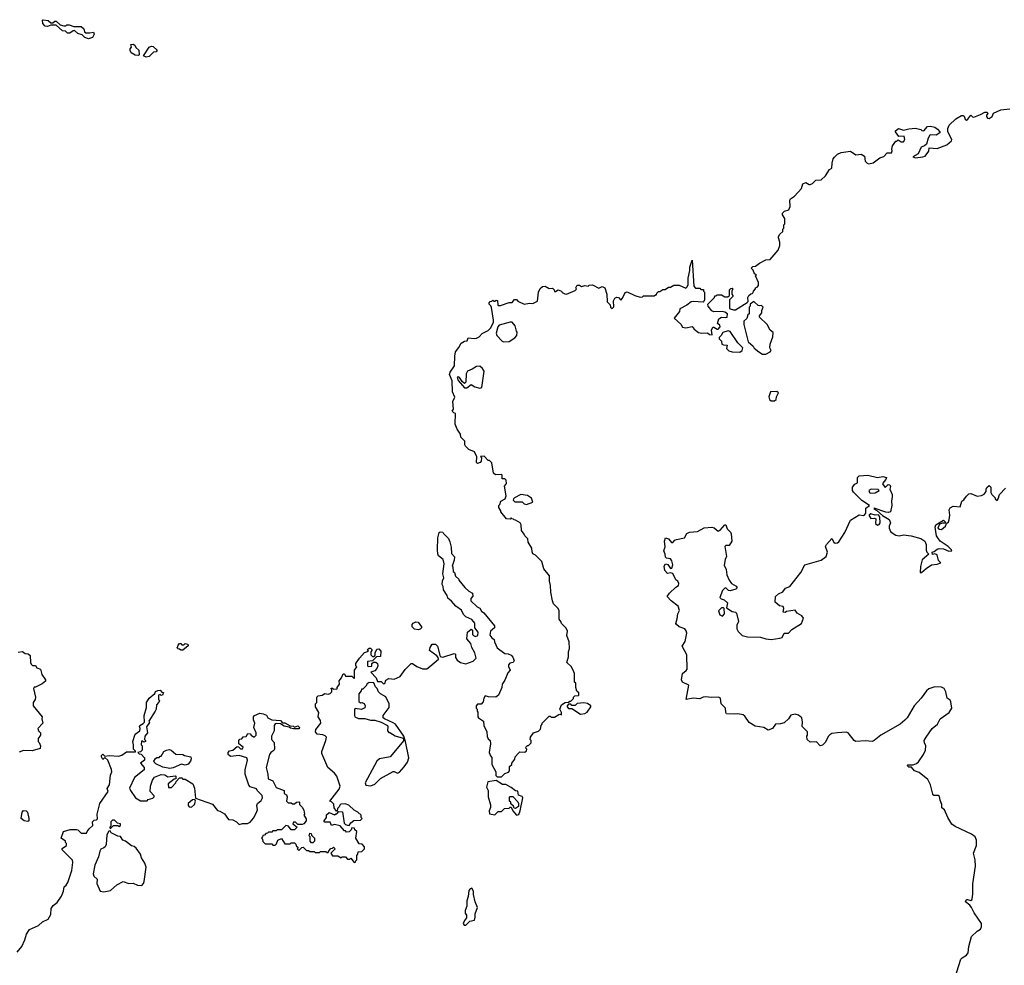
# Model space of a CAD drawing. Extents: x 2106670 to 2323771, y 35271 to 224896.
# Tile 83 of 256: x 2167769 to 2176855, y 81350 to 90080. Entities that reach past the tile are written whole.
import ezdxf

# ---------------------------------------------------------------- set-up
doc = ezdxf.new("R2010")
doc.units = 0

msp = doc.modelspace()

# ---------------------------------------------------------------- linework, layer by layer
at = {"layer": '0CON20XD'}
for points in [[(2168405, 89903.3), (2168370, 89915), (2168345, 89940), (2168305, 89952.5), (2168275, 89980), (2168261.7, 89978.3), (2168230, 89955), (2168210, 89955), (2168192.5, 89972.5), (2168165, 89977.5), (2168105, 90030), (2168055, 90030), (2168025, 90016.7), (2168005, 90020), (2167982.5, 90045), (2167980, 90075), (2167985, 90080), (2168031.7, 90071.7), (2168055, 90050), (2168075, 90050), (2168093, 90067), (2168105, 90067.5), (2168141.7, 90031.7), (2168175, 90022.5), (2168195, 90022.5), (2168205, 90032.5), (2168225, 90033.3), (2168268.3, 90018.3), (2168335, 90017.5), (2168360, 89995), (2168368.3, 89968.3), (2168378.3, 89958.3), (2168415, 89957.5), (2168450, 89965), (2168457.5, 89945), (2168440, 89915), (2168405, 89903.3)], [(2168865, 89750), (2168835, 89752.5), (2168797.5, 89775), (2168787.5, 89795), (2168788.3, 89811.7), (2168800, 89825), (2168795, 89850), (2168815, 89852.5), (2168830, 89845), (2168841.7, 89821.7), (2168868.3, 89798.3), (2168870, 89755), (2168865, 89750)], [(2168935, 89733.3), (2168910, 89745), (2168965, 89826.7), (2168985, 89836.7), (2169001.7, 89831.7), (2169038.3, 89798.3), (2169028.3, 89781.7), (2169005, 89780), (2168965, 89740), (2168935, 89733.3)], [(2172425, 85330), (2172400, 85365), (2172397.5, 85415), (2172386.4, 85436.4), (2172345, 85460), (2172331.7, 85461.7), (2172325, 85470), (2172311.7, 85471.7), (2172305, 85480), (2172295, 85470), (2172261.7, 85471.7), (2172210, 85535), (2172210, 85545), (2172190, 85575), (2172190, 85595), (2172200, 85605), (2172210, 85635), (2172250, 85655), (2172257.5, 85685), (2172242.5, 85775), (2172261.7, 85798.3), (2172258.3, 85828.3), (2172245, 85840), (2172221.7, 85841.7), (2172220, 85875), (2172215, 85880), (2172158.3, 85878.3), (2172140, 85895), (2172125, 85990), (2172105, 86010), (2172091.7, 86011.7), (2172055, 86050), (2172021.7, 86048.3), (2172030, 86035), (2172027.5, 86005), (2172019.3, 85990.7), (2171995, 85983.3), (2171985, 85992.5), (2171987.5, 86045), (2171965, 86090), (2171915, 86112.5), (2171883.6, 86143.6), (2171877.5, 86155), (2171878.3, 86188.3), (2171840, 86225), (2171837.5, 86255), (2171805, 86300), (2171787.5, 86345), (2171790, 86445), (2171775, 86450), (2171760, 86465), (2171772.5, 86485), (2171766.7, 86555), (2171783.3, 86595), (2171764, 86645), (2171760, 86745), (2171736.7, 86805), (2171741.2, 86825), (2171782.5, 86885), (2171783.3, 86975), (2171790, 87015), (2171822.5, 87055), (2171843.3, 87095), (2171875, 87113.3), (2171897.5, 87115), (2171907, 87143), (2171965, 87136.2), (2171985, 87140), (2172007.7, 87152.3), (2172036.4, 87183.6), (2172090.7, 87209.3), (2172115, 87232.5), (2172142.5, 87285), (2172142.5, 87305), (2172121.7, 87421.7), (2172117, 87437), (2172100, 87455), (2172100, 87465), (2172111.7, 87478.3), (2172125, 87480), (2172135, 87490), (2172145, 87480), (2172155, 87480), (2172165, 87490), (2172178.3, 87488.3), (2172180, 87445), (2172185, 87440), (2172205, 87440), (2172285, 87470), (2172315, 87470), (2172335, 87497.5), (2172355, 87497.5), (2172365, 87482.5), (2172425, 87452.5), (2172475, 87462.5), (2172505, 87460), (2172548.3, 87481.7), (2172556.7, 87565), (2172572.7, 87597.3), (2172595, 87616.2), (2172619.3, 87619.3), (2172655, 87597.5), (2172685, 87600), (2172700, 87585), (2172705, 87570), (2172715, 87570), (2172737, 87587), (2172770, 87575), (2172775, 87560), (2172798.3, 87548.3), (2172815, 87547.5), (2172895, 87580), (2172907, 87593), (2172902.5, 87605), (2172915, 87630), (2172935, 87630), (2172955, 87617.5), (2172985, 87627.5), (2173015, 87620), (2173025, 87630), (2173055, 87632.5), (2173112.5, 87602.5), (2173145, 87616.2), (2173170, 87605), (2173187.5, 87545), (2173190, 87475), (2173218.3, 87448.3), (2173220, 87425), (2173235, 87412.5), (2173251.7, 87428.3), (2173247.5, 87485), (2173260.7, 87509.3), (2173280.7, 87519.3), (2173295, 87516.7), (2173315, 87490), (2173330.7, 87509.3), (2173355, 87560), (2173375, 87566.7), (2173445, 87533.3), (2173495, 87517.5), (2173515, 87520), (2173525, 87530), (2173625, 87530), (2173635, 87540), (2173645, 87540), (2173650, 87555), (2173665, 87570), (2173675, 87570), (2173705, 87590), (2173725, 87590), (2173755, 87610), (2173775, 87610), (2173805, 87630), (2173855, 87630), (2173915, 87602.5), (2173930, 87615), (2173936.7, 87635), (2173937.5, 87695), (2173952.5, 87765), (2173952.5, 87795), (2173975, 87860), (2173990.7, 87620.7), (2174005, 87600), (2174045, 87600), (2174055, 87590), (2174078.3, 87588.3), (2174080, 87575), (2174090, 87565), (2174087.5, 87495), (2174081.7, 87478.3), (2174075, 87472.5), (2173985, 87479.2), (2173965, 87474.2), (2173925, 87444.3), (2173860.7, 87409.3), (2173856.7, 87385), (2173810, 87325), (2173868.8, 87268.8), (2173885, 87242.5), (2173915, 87234), (2173975, 87247.5), (2173993.6, 87223.6), (2174033.6, 87193.6), (2174065, 87186.7), (2174115, 87187.5), (2174135, 87172.5), (2174158.3, 87171.7), (2174152.5, 87215), (2174165, 87240), (2174175, 87242.5), (2174205, 87222), (2174215.6, 87224.4), (2174234, 87245), (2174230.8, 87260.8), (2174210, 87275), (2174221.7, 87318.3), (2174247, 87333), (2174285, 87330), (2174297.5, 87335), (2174300, 87365), (2174275, 87380), (2174255, 87387.5), (2174175, 87382.5), (2174155, 87392.5), (2174122.5, 87435), (2174120, 87455), (2174180, 87515), (2174185, 87530), (2174195, 87530), (2174205, 87540), (2174245, 87540), (2174275, 87520), (2174305, 87520), (2174320, 87535), (2174320, 87585), (2174331.7, 87598.3), (2174345, 87600), (2174350, 87595), (2174340, 87575), (2174340, 87545), (2174350, 87535), (2174350, 87525), (2174320, 87495), (2174320, 87415), (2174325, 87410), (2174355, 87400), (2174375, 87402.5), (2174481.7, 87468.3), (2174491.7, 87478.3), (2174490, 87515), (2174497.5, 87535), (2174515, 87550), (2174528.3, 87551.7), (2174538.3, 87561.7), (2174540, 87575), (2174560, 87595), (2174560, 87605), (2174575, 87610), (2174587.5, 87625), (2174587.5, 87655), (2174560, 87715), (2174570, 87725), (2174550, 87735), (2174537, 87767), (2174520, 87785), (2174535, 87800), (2174560, 87805), (2174596.4, 87833.6), (2174655, 87862.5), (2174695, 87867.5), (2174768.3, 87951.7), (2174782.5, 87995), (2174782.5, 88025), (2174770, 88065), (2174773, 88077), (2174785, 88100), (2174810, 88125), (2174810, 88145), (2174820, 88155), (2174820, 88185), (2174830, 88195), (2174830, 88245), (2174808.3, 88278.3), (2174807.5, 88295), (2174828.3, 88311.7), (2174866, 88324), (2174878.8, 88355), (2174877.5, 88415), (2174882.5, 88425), (2174919.3, 88450.7), (2174985, 88522.5), (2174997.5, 88565), (2175025, 88576.7), (2175055, 88557.5), (2175065, 88557.5), (2175085, 88567.5), (2175115, 88597.5), (2175165, 88600), (2175205, 88637.5), (2175243.6, 88696.4), (2175265, 88710), (2175266.2, 88755), (2175276.1, 88793.9), (2175287.7, 88812.3), (2175315, 88837.5), (2175350, 88855), (2175435, 88867.5), (2175485, 88832.5), (2175535, 88837.5), (2175565, 88820), (2175570, 88775), (2175590, 88755), (2175605, 88750), (2175645, 88760), (2175706.4, 88803.6), (2175745, 88817.5), (2175775, 88850), (2175815, 88850), (2175819.3, 88869.3), (2175816.2, 88885), (2175824.1, 88915.9), (2175855, 88960), (2175865, 88960), (2175875, 88970), (2175905, 88952.5), (2175925, 88953.3), (2175936.7, 88975), (2175930, 89005), (2175881.7, 89001.7), (2175852.5, 89045), (2175852.5, 89055), (2175880, 89075), (2175925, 89060), (2175975, 89073.3), (2176035, 89078.8), (2176085, 89067.5), (2176095, 89057.5), (2176113, 89053), (2176147, 89093), (2176175, 89097.5), (2176215, 89087.5), (2176239.3, 89069.3), (2176260, 89045), (2176260, 89035), (2176226.4, 89013.6), (2176175, 89017.5), (2176167, 89013), (2176152.5, 88985), (2176138.3, 88931.7), (2176120, 88915), (2176087, 88903), (2176059.3, 88840.7), (2176010, 88815), (2176035, 88803.8), (2176105, 88812.5), (2176125, 88820), (2176160, 88865), (2176161.7, 88898.3), (2176235, 88891.2), (2176325, 88923.8), (2176369.3, 88960.7), (2176370, 88975), (2176334.2, 89044.2), (2176334.1, 89075.9), (2176346.7, 89105), (2176407.5, 89165), (2176460, 89195), (2176475, 89196.7), (2176485, 89190), (2176492.7, 89162.7), (2176505, 89153.8), (2176519.7, 89160.3), (2176545, 89197.5), (2176561.7, 89181.7), (2176575, 89180), (2176636.2, 89203.8), (2176675, 89227.5), (2176696.7, 89226.7), (2176702.5, 89215), (2176690.8, 89199.2), (2176692, 89185), (2176701.5, 89171.5), (2176715, 89167.1), (2176743.8, 89185), (2176755, 89217.5), (2176823.6, 89246.4), (2176905, 89257.5)], [(2174655, 86992.5), (2174695, 87012.5), (2174702.5, 87025), (2174691.7, 87051.7), (2174693.3, 87085), (2174719.3, 87150.7), (2174721.7, 87191.7), (2174693.9, 87213.9), (2174667.5, 87265), (2174597.5, 87335), (2174597.5, 87345), (2174617.5, 87375), (2174617.5, 87395), (2174630, 87425), (2174615, 87440), (2174595, 87437.5), (2174585, 87442.5), (2174545, 87477.5), (2174510, 87455), (2174510, 87435), (2174500, 87425), (2174500, 87365), (2174490, 87355), (2174478.3, 87321.7), (2174453, 87297), (2174452.5, 87265), (2174492.5, 87105), (2174537.5, 87065), (2174547, 87047), (2174590, 87015), (2174625, 86992.5), (2174655, 86992.5)], [(2172235, 87106.7), (2172285, 87110), (2172338.3, 87141.7), (2172356.7, 87165), (2172360, 87195), (2172353, 87203), (2172342.5, 87255), (2172315, 87287.5), (2172295, 87287.5), (2172195, 87260), (2172182.5, 87245), (2172167.5, 87185), (2172172.5, 87165), (2172221.7, 87111.7), (2172235, 87106.7)], [(2174415, 87010.6), (2174436, 87025), (2174441.2, 87051.2), (2174397.7, 87097.7), (2174325, 87200), (2174306.4, 87206.4), (2174257, 87193), (2174243.8, 87165), (2174222.5, 87145), (2174222.5, 87135), (2174245, 87112.5), (2174250, 87085), (2174265, 87077.5), (2174298.8, 87075), (2174292.2, 87045), (2174311.8, 87021.8), (2174345, 87013.1), (2174415, 87010.6)], [(2172015, 86679.2), (2172035, 86683.8), (2172054.1, 86834.1), (2172039.1, 86859.1), (2172015, 86882), (2171985, 86878), (2171945, 86852.5), (2171900, 86835), (2171889.3, 86810.7), (2171886.4, 86733.6), (2171875, 86720), (2171850.7, 86740.7), (2171826.4, 86776.4), (2171815, 86782.5), (2171805, 86780), (2171815, 86747.5), (2171875, 86682.5), (2171895, 86680), (2171935, 86712.5), (2171969.2, 86689.2), (2172015, 86679.2)], [(2174735, 86561.2), (2174750.4, 86575), (2174753.1, 86596.9), (2174771.4, 86635), (2174755, 86646.5), (2174696.2, 86643.8), (2174683, 86597), (2174688.9, 86575), (2174705, 86562.3), (2174735, 86561.2)], [(2176402.1, 82632.1), (2176372.1, 82652.1), (2176334.2, 82715), (2176304.1, 82784.1), (2176277.5, 82805), (2176278, 82835), (2176263.2, 82873.2), (2176258.5, 82908.5), (2176245, 82918.5), (2176205, 82919.2), (2176195, 82928.8), (2176173.8, 83015), (2176151.1, 83065), (2176069.5, 83129.5), (2176026.2, 83145), (2175998.3, 83178.3), (2175975, 83180), (2175960, 83195), (2175965, 83200), (2176015, 83200), (2176045, 83212), (2176065, 83230), (2176109.4, 83295), (2176127.1, 83335), (2176130, 83375), (2176117.5, 83405), (2176116.7, 83425), (2176135, 83457.5), (2176190.8, 83535), (2176238, 83575), (2176264.5, 83625.5), (2176345.8, 83685), (2176370.8, 83725), (2176363, 83783), (2176355, 83796.7), (2176327.5, 83815), (2176316.2, 83875), (2176300, 83905), (2176275, 83918.8), (2176215, 83921.2), (2176158.6, 83901.4), (2176136.2, 83885), (2176088, 83815), (2176024.7, 83745.3), (2175958.5, 83635), (2175937.9, 83612.1), (2175893.4, 83576.6), (2175715.3, 83474.7), (2175655, 83424.3), (2175635, 83415.6), (2175575, 83421.8), (2175486.7, 83416.7), (2175471.2, 83425), (2175415, 83496), (2175395, 83501.2), (2175315, 83497.5), (2175265, 83489.2), (2175245, 83479.2), (2175228.7, 83461.3), (2175205, 83410), (2175176.1, 83383.9), (2175155, 83377.5), (2175121.7, 83411.7), (2175065, 83410), (2175037.5, 83435), (2175033.3, 83465), (2175040, 83475), (2175040, 83505), (2174990, 83555), (2174993.3, 83595), (2174986.7, 83635), (2174955, 83658.8), (2174925, 83670), (2174885, 83660), (2174862.5, 83625), (2174825, 83590), (2174789.3, 83580.7), (2174745, 83576.2), (2174716.7, 83535), (2174675, 83520), (2174635, 83546.2), (2174555, 83556.7), (2174500.3, 83590.3), (2174460.2, 83650.2), (2174445, 83661.5), (2174397, 83673), (2174362.2, 83667.8), (2174293.1, 83673.1), (2174286, 83685), (2174282, 83725), (2174243.3, 83765), (2174237.5, 83815), (2174216.4, 83826.4), (2174155, 83822.5), (2174095, 83830), (2174075, 83826.7), (2174045, 83810), (2173985, 83817.1), (2173920, 83805), (2173942.5, 83935), (2173884.2, 83964.2), (2173876.2, 83985), (2173885, 84042.5), (2173919.5, 84070.5), (2173928.8, 84085), (2173926.1, 84216.1), (2173883.3, 84295), (2173910.5, 84339.5), (2173926.5, 84415), (2173919.1, 84439.1), (2173905.8, 84455.8), (2173855, 84474.6), (2173829.2, 84495), (2173824, 84505), (2173835, 84547.5), (2173843.1, 84595), (2173857.1, 84625), (2173845.8, 84665), (2173781.2, 84715), (2173744.2, 84755), (2173764.6, 84785.4), (2173825, 84841.2), (2173850, 84855), (2173852.5, 84875), (2173842.5, 84895), (2173825, 84910), (2173795.9, 84965.9), (2173775, 84972.5), (2173748.3, 84968.3), (2173723.6, 84993.6), (2173717.5, 85035), (2173730, 85055), (2173749.3, 85049.3), (2173775, 85012.5), (2173786.7, 85015), (2173796.1, 85046.1), (2173786.7, 85085), (2173775, 85102.5), (2173738.3, 85108.3), (2173728.3, 85118.3), (2173726.7, 85145), (2173713.3, 85175), (2173726.8, 85213.2), (2173720, 85265), (2173730, 85295), (2173755, 85287.5), (2173785, 85252.5), (2173795, 85252.5), (2173815.8, 85274.2), (2173830, 85280), (2173903.3, 85295), (2173926.2, 85335), (2173951.7, 85348.3), (2174025, 85355.6), (2174085, 85388.8), (2174155, 85395.2), (2174178, 85388), (2174215, 85357.3), (2174232.4, 85367.6), (2174275, 85417.6), (2174286.4, 85415), (2174298.4, 85378.4), (2174329, 85349), (2174335, 85332.5), (2174341.6, 85265), (2174315, 85225.6), (2174284.4, 85225.6), (2174276, 85215), (2174292.9, 85125), (2174279.4, 85095), (2174270, 85045), (2174287.5, 85005), (2174294, 84955), (2174317.5, 84905), (2174337.5, 84875), (2174380.9, 84850.9), (2174390, 84835), (2174378.3, 84821.7), (2174325, 84806.9), (2174310.5, 84810.5), (2174285, 84833.8), (2174275, 84831.2), (2174255, 84810), (2174231.2, 84745), (2174243.8, 84733.8), (2174270, 84725), (2174300, 84695), (2174291.7, 84651.7), (2174345, 84617.5), (2174375, 84610), (2174385, 84600), (2174401.2, 84525), (2174388.3, 84491.7), (2174387.5, 84455), (2174400.7, 84430.7), (2174435, 84396.2), (2174485, 84382.5), (2174605, 84379.2), (2174655, 84363.8), (2174705, 84358.8), (2174785, 84368.8), (2174806.7, 84375), (2174825, 84417.5), (2174865, 84417.5), (2174895, 84451.2), (2174983.3, 84505), (2175002.5, 84555), (2174986.1, 84576.1), (2174945, 84600), (2174925, 84628.8), (2174845, 84616.7), (2174831.7, 84608.3), (2174815, 84610), (2174820.8, 84645), (2174815, 84663.8), (2174779.4, 84669.4), (2174742.3, 84702.3), (2174744, 84755), (2174770.3, 84779.7), (2174811.7, 84798.3), (2174835, 84832.5), (2174875, 84847.5), (2174978.8, 84975), (2175015, 85046.7), (2175165, 85090), (2175212.5, 85125), (2175222.5, 85165), (2175206.7, 85215), (2175213.8, 85235), (2175265, 85290), (2175282.5, 85255), (2175295, 85247.5), (2175315, 85250), (2175329.5, 85260.5), (2175384.2, 85345), (2175435, 85460), (2175515, 85507.5), (2175555, 85502.5), (2175569.3, 85510.7), (2175577.5, 85525), (2175578.3, 85571.7), (2175610, 85595), (2175540.5, 85640.5), (2175465, 85716.7), (2175453.8, 85735), (2175454.3, 85765.7), (2175475, 85792.5), (2175500, 85805), (2175500, 85855), (2175515, 85867.5), (2175595, 85876), (2175685, 85853.8), (2175735, 85861.2), (2175767.5, 85855), (2175762.5, 85835), (2175742.5, 85815), (2175732.5, 85795), (2175755, 85760), (2175785, 85787.5), (2175797.5, 85785), (2175805, 85770), (2175800, 85745), (2175820, 85695), (2175820, 85675), (2175814.2, 85635), (2175816.7, 85595), (2175803.6, 85536.4), (2175785, 85530), (2175762.9, 85532.9), (2175655, 85570), (2175650, 85565), (2175678.3, 85548.3), (2175731.7, 85501.7), (2175794, 85465), (2175806.2, 85435), (2175793.3, 85405), (2175793.3, 85385), (2175806.2, 85355), (2175828.8, 85335), (2175855, 85320.8), (2175885, 85314.2), (2175925, 85324.3), (2175995, 85314.5), (2176085, 85288.9), (2176120.8, 85265), (2176134, 85235), (2176133, 85183), (2176140, 85165), (2176160, 85145), (2176096.1, 85093.9), (2176083, 85033), (2176080, 84975), (2176090, 84975), (2176135, 85012.5), (2176183, 85047), (2176235, 85052.5), (2176270, 85065), (2176248.3, 85088.3), (2176235, 85140), (2176215, 85147.5), (2176192.5, 85142.5), (2176190, 85165), (2176208.8, 85171.2), (2176235, 85192.5), (2176255, 85198), (2176294.1, 85194.1), (2176345, 85173.3), (2176370, 85175), (2176367.5, 85185), (2176336.7, 85215), (2176265, 85267.1), (2176240.8, 85295), (2176230, 85315), (2176217.5, 85395), (2176223.6, 85416.4), (2176295, 85460), (2176310, 85445), (2176308.3, 85431.7), (2176285, 85432.5), (2176257.5, 85422.5), (2176242.5, 85385), (2176256.1, 85376.1), (2176275, 85374), (2176312.5, 85405), (2176321.7, 85428.3), (2176340, 85445), (2176347, 85463), (2176352.5, 85505), (2176347.5, 85555), (2176355, 85572.5), (2176385, 85587.5), (2176448.3, 85581.7), (2176462.5, 85635), (2176483, 85647), (2176505, 85680), (2176528.3, 85701.7), (2176546.4, 85706.4), (2176605, 85682.5), (2176645, 85687.5), (2176670, 85700), (2176687, 85723), (2176687.5, 85745), (2176695, 85760), (2176715, 85780), (2176730, 85765), (2176732.5, 85715), (2176740, 85695), (2176770, 85665), (2176770, 85655), (2176788.3, 85641.7), (2176800, 85655), (2176810, 85695), (2176865.9, 85754.1)], [(2172445, 85604.6), (2172503.8, 85626.2), (2172491.7, 85661.7), (2172455, 85686.2), (2172395, 85697.5), (2172335, 85666.2), (2172326.2, 85655), (2172324, 85645), (2172338.3, 85628.3), (2172405, 85629.4), (2172425, 85609.5), (2172445, 85604.6)], [(2175618.3, 85708.3), (2175665, 85712.5), (2175700, 85735), (2175691.7, 85741.7), (2175627, 85747), (2175606.7, 85735), (2175610, 85715), (2175618.3, 85708.3)], [(2175685, 85414.3), (2175701.2, 85418.8), (2175708.8, 85435), (2175706.4, 85486.4), (2175695, 85510), (2175665, 85505.8), (2175625, 85518.8), (2175610, 85510), (2175606.7, 85505), (2175625, 85476.2), (2175656.9, 85476.9), (2175671.2, 85471.2), (2175667.4, 85427.4), (2175685, 85414.3)], [(2170135, 83582.5), (2170125, 83580), (2170117.5, 83565), (2170116.4, 83513.6), (2170092.5, 83465), (2170093.3, 83435), (2170116.4, 83406.4), (2170120, 83345), (2170115, 83332.5), (2170086.2, 83313.8), (2170073.3, 83295), (2170043.3, 83175), (2170060, 83115), (2170063, 83073), (2170105, 83052.5), (2170135, 82992.5), (2170210, 82965), (2170210, 82935), (2170230, 82925), (2170237.5, 82905), (2170230, 82865), (2170245, 82850), (2170275, 82850), (2170285, 82840), (2170305, 82840), (2170323, 82857), (2170345, 82860), (2170350, 82855), (2170350, 82835), (2170375, 82810), (2170391.7, 82781.7), (2170397.5, 82745), (2170390, 82735), (2170411.7, 82701.7), (2170412.5, 82685), (2170390, 82655), (2170375, 82650), (2170335, 82650), (2170315, 82670), (2170295, 82670), (2170290, 82655), (2170330, 82625), (2170305, 82600), (2170275, 82600), (2170250, 82635), (2170225, 82640), (2170185, 82600), (2170145, 82600), (2170135, 82590), (2170105, 82590), (2170095, 82580), (2170065, 82580), (2170055, 82570), (2170041.7, 82568.3), (2170028.3, 82551.7), (2170011.7, 82548.3), (2170010, 82535), (2170000, 82525), (2170010, 82515), (2170011.7, 82491.7), (2170035, 82470), (2170095, 82470), (2170105, 82460), (2170125, 82460), (2170138.3, 82471.7), (2170150, 82505), (2170185, 82520), (2170215, 82470), (2170265, 82470), (2170275, 82480), (2170305, 82480), (2170318.3, 82468.3), (2170321.7, 82451.7), (2170338.3, 82438.3), (2170330, 82425), (2170345, 82410), (2170371.7, 82438.3), (2170385, 82440), (2170415, 82410), (2170435, 82410), (2170445, 82400), (2170485, 82400), (2170495, 82390), (2170535, 82390), (2170545, 82400), (2170595, 82400), (2170605, 82390), (2170615, 82390), (2170621.7, 82408.3), (2170641.7, 82428.3), (2170655, 82430), (2170665, 82440), (2170680, 82425), (2170640, 82385), (2170655, 82360), (2170705, 82360), (2170735, 82342.5), (2170745, 82350), (2170775, 82350), (2170795, 82330), (2170815, 82330), (2170825, 82340), (2170855, 82300), (2170868.3, 82301.7), (2170870, 82315), (2170880, 82325), (2170880, 82365), (2170890, 82375), (2170891.7, 82398.3), (2170925, 82400), (2170950, 82425), (2170950, 82445), (2170928.3, 82468.3), (2170901.7, 82471.7), (2170870, 82525), (2170880, 82585), (2170861.7, 82601.7), (2170860, 82615), (2170835, 82620), (2170828.3, 82601.7), (2170808.3, 82581.7), (2170785, 82580), (2170775, 82590), (2170765, 82590), (2170727, 82637), (2170675, 82650), (2170645, 82640), (2170635, 82670), (2170585, 82670), (2170580, 82675), (2170580, 82685), (2170600, 82715), (2170601.7, 82738.3), (2170625, 82760), (2170675, 82740), (2170685, 82750), (2170695, 82750), (2170715, 82770), (2170748.3, 82768.3), (2170763, 82663), (2170775, 82650), (2170793, 82643), (2170808.3, 82641.7), (2170823.6, 82666.4), (2170853, 82687), (2170915, 82690), (2170930, 82705), (2170920, 82715), (2170920, 82735), (2170890, 82765), (2170855, 82782.5), (2170807, 82827), (2170771.7, 82841.7), (2170731.7, 82838.3), (2170721.7, 82828.3), (2170718.3, 82811.7), (2170701.7, 82798.3), (2170698.3, 82771.7), (2170691.7, 82771.7), (2170670, 82805), (2170668.3, 82838.3), (2170645, 82860), (2170630, 82865), (2170717.5, 82975), (2170727, 83003), (2170696.7, 83095), (2170672.5, 83125), (2170612.5, 83175), (2170557.5, 83305), (2170557.5, 83325), (2170594.1, 83425.9), (2170598.8, 83455), (2170588.1, 83468.1), (2170567, 83477), (2170513.9, 83483.9), (2170500, 83505), (2170501.7, 83528.3), (2170547.5, 83585), (2170545, 83610), (2170522.5, 83645), (2170530, 83685), (2170500, 83735), (2170500, 83765), (2170510, 83775), (2170510, 83825), (2170523, 83837), (2170560, 83845), (2170585, 83860), (2170615, 83852.5), (2170635, 83860), (2170650, 83875), (2170650, 83895), (2170640, 83905), (2170645, 83910), (2170655, 83910), (2170665, 83900), (2170698.3, 83901.7), (2170700, 83915), (2170720, 83945), (2170717.5, 83975), (2170740, 84005), (2170755, 84040), (2170765, 84040), (2170775, 84020), (2170835, 84020), (2170851.7, 84001.7), (2170858.3, 84001.7), (2170860, 84075), (2170880, 84105), (2170870, 84115), (2170870, 84135), (2170903.6, 84186.4), (2170951.7, 84238.3), (2170988.3, 84251.7), (2170980, 84265), (2170993, 84277), (2171007, 84277), (2171020, 84265), (2171020, 84255), (2171010, 84245), (2171010, 84215), (2171025, 84200), (2171035, 84200), (2171048.3, 84211.7), (2171050, 84235), (2171065, 84270), (2171081.7, 84271.7), (2171101.7, 84251.7), (2171098.3, 84201.7), (2171061.7, 84198.3), (2171025, 84160), (2170980, 84155), (2170980, 84115), (2170985, 84110), (2171018.3, 84111.7), (2171020, 84135), (2171035, 84150), (2171055, 84150), (2171070, 84135), (2171072.5, 84115), (2171065, 84090), (2171045, 84070), (2171010, 84055), (2171060, 84005), (2171071.7, 83971.7), (2171105, 83970), (2171125, 83950), (2171137, 83953), (2171147, 83983), (2171175, 83997.5), (2171225, 83992.5), (2171280, 84015), (2171325, 84080), (2171383, 84137), (2171395, 84137.5), (2171435, 84107.5), (2171487, 84087), (2171525, 84087.5), (2171555, 84107.5), (2171632.5, 84175), (2171631.7, 84191.7), (2171617.5, 84207.5), (2171550, 84255), (2171556.1, 84283.9), (2171576.4, 84313.6), (2171605, 84313.3), (2171623.3, 84295), (2171650.7, 84200.7), (2171675, 84193.8), (2171779.3, 84229.3), (2171791.7, 84221.7), (2171790.7, 84190.7), (2171805, 84167.5), (2171836.4, 84146.4), (2171885, 84132.5), (2171955, 84157.5), (2171982.5, 84185), (2171968, 84235), (2171940, 84285), (2171931.7, 84321.7), (2171893.8, 84365), (2171900, 84425), (2171935, 84452.5), (2171947.5, 84445), (2171947.5, 84405), (2171956, 84395), (2171975, 84386.7), (2171995.6, 84395), (2171999.2, 84425), (2171970, 84465), (2171967.9, 84507.9), (2171941.7, 84541.7), (2171885, 84566), (2171865, 84590), (2171845, 84630), (2171792.5, 84665), (2171755, 84712.5), (2171718.8, 84738.8), (2171713.3, 84765), (2171680, 84815), (2171677, 84847), (2171667.5, 84865), (2171670.7, 84899.3), (2171683, 84927), (2171672.5, 84965), (2171687.5, 85055), (2171677, 85097), (2171635, 85130), (2171628.3, 85148.3), (2171623.3, 85185), (2171627.5, 85295), (2171640, 85345), (2171648.3, 85351.7), (2171675, 85350), (2171680, 85335), (2171725, 85290), (2171738.3, 85258.3), (2171751.7, 85211.7), (2171753, 85153), (2171781.7, 85121.7), (2171779.3, 85090.7), (2171760, 85035), (2171767.5, 85025), (2171770, 84985), (2171780, 84975), (2171791.7, 84941.7), (2171820, 84915), (2171820, 84905), (2171877, 84837), (2171913.8, 84803.8), (2171946.7, 84785), (2171951.7, 84758.3), (2171932.5, 84735), (2171933.6, 84713.6), (2171990.7, 84660.7), (2172016.4, 84646.4), (2172030.7, 84620.7), (2172053, 84603), (2172150, 84485), (2172150, 84465), (2172113.3, 84435), (2172106.4, 84396.4), (2172125, 84372.5), (2172148.3, 84358.3), (2172150, 84335), (2172175, 84280), (2172245, 84230), (2172277, 84227), (2172303.6, 84213.6), (2172321.2, 84195), (2172330.8, 84165), (2172324.2, 84145.8), (2172292, 84138), (2172280, 84125), (2172280, 84110), (2172296.7, 84073.3), (2172275, 84050), (2172247, 83983), (2172222.5, 83945), (2172217.5, 83915), (2172187.5, 83845), (2172163, 83827), (2172095, 83827.5), (2172065, 83837.5), (2172052.5, 83815), (2172047, 83783), (2172028.3, 83761.7), (2171995, 83760), (2171980, 83745), (2171980, 83725), (2171990, 83715), (2171990, 83695), (2171997.5, 83687.5), (2171997.5, 83645), (2172003.6, 83633.6), (2172050, 83605), (2172053.3, 83565), (2172080, 83505), (2172083, 83463), (2172091.7, 83441.7), (2172110, 83425), (2172112.5, 83395), (2172100, 83315), (2172113, 83283), (2172127, 83267), (2172127.5, 83205), (2172162.5, 83135), (2172163, 83103), (2172175, 83090), (2172215, 83090), (2172245, 83120), (2172278.3, 83131.7), (2172290, 83145), (2172290, 83185), (2172310, 83205), (2172310, 83215), (2172337, 83253), (2172340, 83275), (2172371.7, 83308.3), (2172385, 83320), (2172431.7, 83318.3), (2172445, 83330), (2172450, 83345), (2172440, 83355), (2172441.7, 83368.3), (2172455, 83380), (2172465, 83380), (2172490, 83405), (2172490, 83425), (2172480, 83435), (2172483, 83457), (2172510, 83495), (2172557, 83513), (2172575, 83530), (2172580, 83565), (2172590, 83575), (2172590, 83585), (2172655, 83650), (2172665, 83650), (2172675, 83640), (2172705, 83640), (2172743, 83667), (2172755, 83670), (2172768.3, 83661.7), (2172770, 83685), (2172752.5, 83715), (2172770, 83755), (2172803, 83777), (2172835, 83780), (2172845, 83790), (2172855, 83790), (2172878.3, 83811.7), (2172880, 83825), (2172891.7, 83838.3), (2172925, 83840), (2172930, 83845), (2172930, 83865), (2172911.7, 83881.7), (2172900, 83915), (2172900, 83955), (2172890, 83965), (2172887.5, 84045), (2172876.7, 84075), (2172859.3, 84109.3), (2172817.5, 84145), (2172833, 84197), (2172832.5, 84245), (2172842.5, 84275), (2172840, 84335), (2172817.5, 84395), (2172823.3, 84435), (2172811.2, 84461.2), (2172767.5, 84505), (2172762.5, 84525), (2172747.5, 84545), (2172746.2, 84625), (2172735, 84647.5), (2172696.4, 84686.4), (2172686.1, 84716.1), (2172670, 84795), (2172667.5, 84855), (2172657.5, 84895), (2172657.5, 84945), (2172605, 85010), (2172588.3, 85078.3), (2172530, 85135), (2172505, 85150), (2172497, 85167), (2172495, 85200), (2172460, 85255), (2172457, 85287), (2172430, 85315), (2172425, 85330)], [(2174255, 84572.5), (2174272.5, 84595), (2174270, 84645), (2174265, 84650), (2174245, 84650), (2174218.3, 84621.7), (2174230, 84585), (2174255, 84572.5)], [(2171445, 84446.7), (2171413, 84453), (2171390, 84475), (2171390, 84495), (2171400.7, 84509.3), (2171425, 84522.5), (2171445, 84518.8), (2171476.7, 84475), (2171477.5, 84465), (2171465, 84453.8), (2171445, 84446.7)], [(2167755, 84240), (2167795, 84247.5), (2167818.3, 84228.3), (2167847, 84227), (2167865, 84210), (2167867.5, 84145), (2167875, 84130), (2167888.3, 84118.3), (2167915, 84117.5), (2167927.5, 84097.5), (2167960, 84085), (2167973.8, 84035), (2168006.7, 83985), (2168006.4, 83973.6), (2167975, 83947.5), (2167915, 83917.5), (2167903, 83917), (2167897.5, 83905), (2167915.8, 83825), (2167912.5, 83805), (2167892.5, 83775), (2167892.5, 83745), (2167977.5, 83645), (2167973.3, 83625), (2167982.5, 83585), (2167937.5, 83535), (2167942.5, 83515), (2167960, 83495), (2167960, 83475), (2167940, 83445), (2167940, 83415), (2167948.3, 83408.3), (2167960, 83375), (2167957, 83353), (2167885, 83330), (2167805, 83332.5), (2167763, 83317)], [(2169275, 84260), (2169255, 84260), (2169245, 84270), (2169231.7, 84271.7), (2169220, 84285), (2169228.3, 84291.7), (2169230, 84305), (2169245, 84320), (2169255, 84320), (2169265, 84310), (2169285, 84310), (2169295, 84320), (2169320, 84315), (2169325, 84300), (2169275, 84260)], [(2167745, 81470), (2167787.5, 81525), (2167817.5, 81585), (2167833, 81637), (2167860.7, 81679.3), (2167943.6, 81716.4), (2167979.3, 81750.7), (2168030, 81775), (2168045, 81796.7), (2168055, 81820), (2168058.8, 81875), (2168077.9, 81902.1), (2168115, 81930.6), (2168155, 81987.8), (2168173.8, 82035), (2168180.6, 82075), (2168199, 82091), (2168213.4, 82115), (2168250.5, 82225), (2168258, 82298), (2168255, 82320), (2168245, 82332.5), (2168160, 82415), (2168161.7, 82428.3), (2168200, 82455), (2168200, 82475), (2168190, 82485), (2168190, 82495), (2168150, 82525), (2168173.3, 82586.7), (2168235, 82603.3), (2168293, 82603), (2168305, 82600), (2168335, 82570), (2168385, 82570), (2168390, 82585), (2168410.7, 82609.3), (2168445, 82640), (2168440, 82675), (2168455, 82690), (2168478.3, 82691.7), (2168487, 82703), (2168482.5, 82745), (2168508.8, 82845), (2168586, 82955), (2168577, 82983), (2168596.7, 83015), (2168607.5, 83105), (2168620, 83135), (2168616.4, 83156.4), (2168582.5, 83245), (2168555, 83270), (2168535, 83250), (2168522.5, 83275), (2168523, 83287), (2168535, 83300), (2168555, 83280), (2168595, 83287.5), (2168685, 83280), (2168710.7, 83289.3), (2168755, 83320), (2168838.3, 83321.7), (2168838.3, 83328.3), (2168820, 83345), (2168820, 83385), (2168812.5, 83415), (2168833.3, 83485), (2168877.5, 83515), (2168880, 83535), (2168873.3, 83555), (2168877.5, 83565), (2168908.3, 83581.7), (2168920, 83595), (2168917.5, 83655), (2168939.3, 83730.7), (2168938.8, 83775), (2168965, 83816.7), (2169015, 83860), (2169023.6, 83876.4), (2169043, 83887), (2169065, 83890), (2169081.7, 83871.7), (2169095, 83870), (2169086.7, 83843.3), (2169075, 83840), (2169065, 83850), (2169050, 83845), (2169050, 83805), (2169057.5, 83795), (2169051.7, 83778.3), (2169032.5, 83755), (2169027.5, 83715), (2169017.5, 83695), (2168960, 83605), (2168967, 83593), (2168938.3, 83551.7), (2168947.5, 83495), (2168922.5, 83465), (2168920, 83435), (2168930, 83425), (2168930, 83415), (2168915, 83410), (2168905, 83420), (2168891.7, 83418.3), (2168890, 83385), (2168900, 83375), (2168900, 83335), (2168885, 83320), (2168860, 83315), (2168871.7, 83301.7), (2168888.3, 83298.3), (2168920, 83265), (2168920, 83245), (2168882.5, 83215), (2168917.5, 83175), (2168917.5, 83155), (2168827, 83083), (2168783.6, 82986.4), (2168790, 82965), (2168836.4, 82896.4), (2168885, 82870), (2168945, 82870), (2168955, 82880), (2168997, 82893), (2169010, 82905), (2169010, 82915), (2168972.5, 82955), (2168976.7, 83005), (2168995, 83060), (2169013.6, 83086.4), (2169075, 83112.5), (2169107, 83107), (2169135, 83090), (2169205, 83100), (2169210, 83095), (2169208.3, 83071.7), (2169195, 83070), (2169140, 83025), (2169141.7, 82991.7), (2169168.3, 82991.7), (2169210, 83035), (2169211.7, 83048.3), (2169245, 83080), (2169265, 83080), (2169275, 83070), (2169297, 83067), (2169367.5, 83025), (2169382.5, 82985), (2169391.7, 82891.7), (2169548.3, 82838.3), (2169595, 82780), (2169615, 82772.5), (2169659.3, 82749.3), (2169697, 82697), (2169735, 82692.5), (2169770, 82675), (2169795, 82650), (2169825, 82660), (2169871.7, 82658.3), (2169895, 82672.5), (2169925, 82710), (2169952.5, 82755), (2169962.5, 82785), (2169957.5, 82825), (2169963.3, 82845), (2169997, 82873), (2170010, 82895), (2170007, 82917), (2169960, 82965), (2169955, 82980), (2169895, 82996.7), (2169882.3, 83012.3), (2169850, 83115), (2169850, 83155), (2169872.5, 83245), (2169866.4, 83266.4), (2169795, 83287.5), (2169715, 83277.5), (2169692.5, 83295), (2169693.3, 83315), (2169705, 83330), (2169735, 83337.5), (2169775, 83370), (2169788.3, 83368.3), (2169805, 83350), (2169825, 83350), (2169830, 83365), (2169790, 83395), (2169790, 83425), (2169801.7, 83438.3), (2169818.3, 83441.7), (2169831.7, 83458.3), (2169858.3, 83461.7), (2169875, 83490), (2169895, 83487.5), (2169903.6, 83473.6), (2169925, 83460), (2169935, 83460), (2169950, 83475), (2169950, 83495), (2169930, 83545), (2169940, 83585), (2169927.5, 83615), (2169927.5, 83645), (2169935, 83657.5), (2169985, 83677.5), (2170015, 83672.5), (2170045, 83660), (2170060, 83635), (2170095, 83617.5), (2170175, 83610), (2170195, 83590), (2170215, 83590), (2170265, 83560), (2170297, 83557), (2170305, 83550), (2170335, 83560), (2170350, 83545), (2170348.3, 83531.7), (2170295, 83532.5), (2170268.3, 83538.3), (2170255, 83550), (2170208.3, 83558.3), (2170175, 83580), (2170135, 83582.5)], [(2171005, 83006.7), (2171025, 83012.5), (2171046.4, 83023.6), (2171100, 83075), (2171215, 83140), (2171225, 83140), (2171255, 83122.5), (2171275, 83132.5), (2171317.3, 83182.7), (2171346.2, 83225), (2171361.2, 83265), (2171330, 83415), (2171312.5, 83465), (2171236, 83575), (2171215, 83590), (2171134.3, 83624.3), (2171123.8, 83635), (2171123.8, 83655), (2171178.8, 83731.2), (2171177.1, 83765), (2171148.6, 83828.6), (2171097.5, 83855), (2171080, 83875), (2171067, 83907), (2171051.7, 83921.7), (2171038.3, 83958.3), (2170995, 83960), (2170975, 83947.5), (2170963, 83927), (2170935, 83900), (2170921.7, 83898.3), (2170920, 83885), (2170900, 83855), (2170900, 83785), (2170913, 83773), (2170925, 83777.5), (2170946.4, 83766.4), (2170957.5, 83745), (2170953, 83727), (2170923, 83713), (2170865, 83720), (2170858.3, 83711.7), (2170857.5, 83655), (2170863, 83643), (2170895, 83627.5), (2170955, 83627.5), (2171005, 83613.3), (2171045, 83613.8), (2171105.9, 83595.9), (2171162.5, 83565), (2171166.7, 83555), (2171162.5, 83515), (2171175, 83500), (2171185, 83500), (2171235, 83470), (2171307.5, 83447.5), (2171312.5, 83425), (2171186.7, 83275), (2171090, 83255), (2171066.2, 83235), (2170957.5, 83035), (2170964, 83014), (2171005, 83006.7)], [(2172945, 83667.5), (2172985, 83673.3), (2173005, 83686.7), (2173040, 83735), (2173040, 83745), (2173007.7, 83767.7), (2172975, 83772), (2172915, 83767.5), (2172895, 83750), (2172865, 83750), (2172855, 83760), (2172835, 83760), (2172820, 83745), (2172820, 83735), (2172835, 83720), (2172865, 83720), (2172945, 83667.5)], [(2169155, 83167.5), (2169090.7, 83180.7), (2169025, 83210), (2169010, 83225), (2169007.5, 83235), (2169021.7, 83258.3), (2169035, 83270), (2169055, 83270), (2169065, 83280), (2169075, 83280), (2169100, 83325), (2169125, 83337.5), (2169151.7, 83341.7), (2169166.4, 83336.4), (2169208.3, 83298.3), (2169275, 83297.5), (2169288.3, 83288.3), (2169347.5, 83275), (2169352.5, 83255), (2169346.2, 83233.8), (2169325, 83207.5), (2169295, 83197.5), (2169263, 83207), (2169185, 83172.5), (2169155, 83167.5)], [(2172355, 82737.5), (2172375, 82743.3), (2172387.5, 82775), (2172412.5, 82895), (2172405, 82910), (2172371.7, 82921.7), (2172366.4, 82956.4), (2172345, 82960), (2172305, 82992.5), (2172255, 83020), (2172225, 83020), (2172167, 83057), (2172090, 83045), (2172077.5, 82995), (2172092.5, 82965), (2172092.5, 82905), (2172113, 82833), (2172113, 82807), (2172102.5, 82775), (2172105, 82750), (2172155, 82740), (2172185, 82770), (2172215, 82770), (2172243, 82797), (2172285, 82800), (2172295, 82810), (2172305, 82810), (2172320, 82775), (2172355, 82737.5)], [(2169355, 82810), (2169382.5, 82835), (2169390, 82865), (2169385, 82880), (2169365, 82877.5), (2169323.3, 82845), (2169323.8, 82825), (2169332.3, 82812.3), (2169355, 82810)], [(2172345, 82797.5), (2172331.7, 82801.7), (2172325, 82820), (2172301.7, 82841.7), (2172300, 82855), (2172290, 82865), (2172290, 82905), (2172295, 82910), (2172318.3, 82908.3), (2172365, 82860), (2172373, 82843), (2172373, 82817), (2172355, 82802.5), (2172345, 82797.5)], [(2167845, 82677.5), (2167810, 82685), (2167782.5, 82705), (2167792.5, 82765), (2167805, 82780), (2167827, 82777), (2167840, 82765), (2167853.3, 82705), (2167852.5, 82685), (2167845, 82677.5)], [(2168605, 82610), (2168635, 82640), (2168675, 82640), (2168685, 82630), (2168698.3, 82641.7), (2168700, 82655), (2168671.7, 82661.7), (2168645, 82690), (2168625, 82690), (2168610, 82675), (2168610, 82635), (2168600, 82625), (2168605, 82610)], [(2176397.6, 81232.4), (2176455, 81406.7), (2176465, 81420), (2176507.8, 81442.2), (2176521.4, 81465), (2176527.1, 81525), (2176552.5, 81615), (2176604.2, 81665.8), (2176634.4, 81685), (2176644.6, 81705), (2176645, 81736.2), (2176576.7, 81835), (2176552.3, 81882.3), (2176536, 81906), (2176496.7, 81935), (2176505, 81956.7), (2176515, 81958.8), (2176545, 81947.5), (2176556.2, 81953.8), (2176560, 81965), (2176566.4, 82006.4), (2176566.4, 82103.6), (2176590, 82265), (2176586.2, 82325), (2176571.2, 82385), (2176600, 82455), (2176600, 82505), (2176585.9, 82535.9), (2176552, 82562), (2176402.1, 82632.1)], [(2168545, 82027.5), (2168575, 82034), (2168608.3, 82041.7), (2168665, 82093.8), (2168725, 82123.3), (2168775, 82106.2), (2168815, 82107.5), (2168855, 82090), (2168895, 82086.7), (2168910, 82105), (2168916.7, 82125), (2168936.2, 82255), (2168925, 82292.5), (2168891.7, 82341.7), (2168882.5, 82375), (2168845, 82432.5), (2168826, 82446), (2168801.7, 82451.7), (2168745, 82497.5), (2168720, 82505), (2168698.3, 82538.3), (2168675, 82542.5), (2168613, 82573), (2168605, 82590), (2168591.7, 82588.3), (2168572.5, 82555), (2168566.7, 82466.7), (2168556.2, 82445), (2168545, 82433.3), (2168517, 82423), (2168507.5, 82405), (2168497.3, 82352.7), (2168463.3, 82275), (2168447.5, 82195), (2168451.7, 82171.7), (2168483.3, 82145), (2168480, 82105), (2168512.5, 82035), (2168545, 82027.5)], [(2170475, 82480), (2170461.7, 82481.7), (2170450, 82495), (2170450, 82535), (2170440, 82545), (2170445, 82570), (2170458.3, 82568.3), (2170461.7, 82551.7), (2170490, 82525), (2170490, 82495), (2170475, 82480)], [(2171885, 81720), (2171923, 81757), (2171965, 81767.5), (2171973.3, 81795), (2171973.3, 81825), (2171994.2, 81885), (2171971.2, 81935), (2171956.7, 82005), (2171956.7, 82035), (2171941.7, 82061.7), (2171925, 82057.5), (2171915, 82040), (2171908.8, 81985), (2171896.7, 81945), (2171896.7, 81895), (2171880, 81855), (2171880.7, 81830.7), (2171891.7, 81811.7), (2171891.7, 81788.3), (2171872.5, 81765), (2171862.5, 81735), (2171871.7, 81721.7), (2171885, 81720)]]:
    msp.add_lwpolyline(points, dxfattribs=at)

doc.saveas('drawing.dxf')
